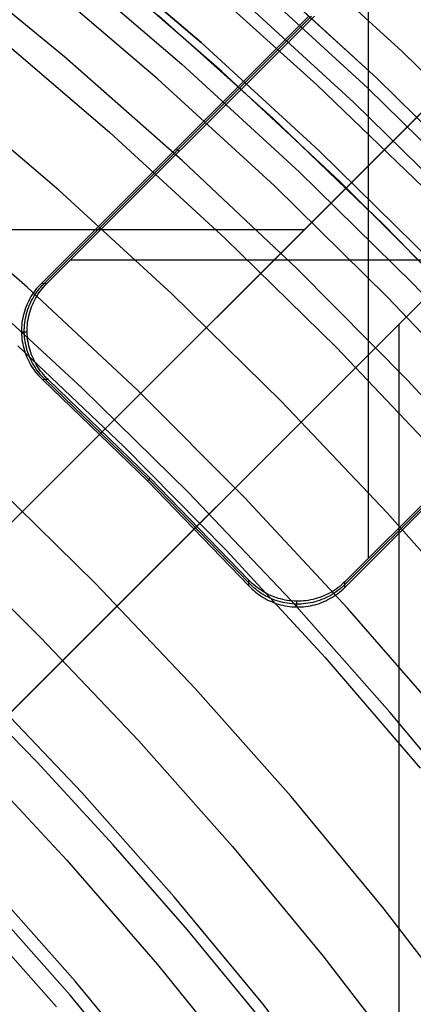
# Model space of a CAD drawing. Header units: millimetres. Extents: x 8929 to 10091, y -2708 to -1691.
# Tile 175 of 196: x 9553.52 to 9559.41, y -2020.5 to -2005.76. Entities that reach past the tile are written whole.
import ezdxf

# ---------------------------------------------------------------- set-up
doc = ezdxf.new("R2010")
doc.units = ezdxf.units.MM
for name, color, linetype in [('1', 7, 'Continuous'), ('COLOR EXT', 7, 'Continuous'), ('luz', 7, 'Continuous')]:
    doc.layers.add(name, color=color, linetype=linetype)

msp = doc.modelspace()

# ---------------------------------------------------------------- linework, layer by layer
at = {"layer": '1', "color": 7, "true_color": 0xffffff}
for p, q in [((9556.234, -2006.099, 46.153), (9554.411, -2004.54, 46.153)), ((9554.411, -2004.54, 53.153), (9556.234, -2006.099, 53.153)), ((9556.234, -2006.099, 49.653), (9554.411, -2004.54, 49.653)), ((9554.19, -2006.311, 44.653), (9552.369, -2004.817, 44.653)), ((9554.19, -2006.311, 44.653), (9552.369, -2004.817, 44.653)), ((9554.136, -2004.872, 138.188), (9555.948, -2006.423, 138.188)), ((9556.546, -2006.531, 42.804), (9554.725, -2004.944, 42.804)), ((9556.546, -2006.531, 51.854), (9554.725, -2004.944, 51.854)), ((9557.307, -2007.231, 59.909), (9555.596, -2005.692, 59.909)), ((9557.308, -2007.23, 60.904), (9555.597, -2005.691, 60.904)), ((9557.308, -2007.23, 60.406), (9555.597, -2005.691, 60.406)), ((9558.002, -2007.721, 46.153), (9556.234, -2006.099, 46.153)), ((9556.234, -2006.099, 53.153), (9558.002, -2007.721, 53.153)), ((9558.002, -2007.721, 49.653), (9556.234, -2006.099, 49.653)), ((9555.958, -2007.868, 44.653), (9554.19, -2006.311, 44.653)), ((9555.958, -2007.868, 44.653), (9554.19, -2006.311, 44.653)), ((9555.948, -2006.423, 138.188), (9557.705, -2008.034, 138.188)), ((9558.311, -2008.181, 42.804), (9556.546, -2006.531, 42.804)), ((9558.311, -2008.181, 51.854), (9556.546, -2006.531, 51.854)), ((9558.966, -2008.826, 59.909), (9557.307, -2007.231, 59.909)), ((9558.967, -2008.825, 60.904), (9557.308, -2007.23, 60.904)), ((9558.967, -2008.825, 60.406), (9557.308, -2007.23, 60.406)), ((9559.713, -2009.403, 46.153), (9558.002, -2007.721, 46.153)), ((9558.002, -2007.721, 53.153), (9559.713, -2009.403, 53.153)), ((9559.713, -2009.403, 49.653), (9558.002, -2007.721, 49.653)), ((9557.672, -2009.485, 44.653), (9555.958, -2007.868, 44.653)), ((9557.672, -2009.485, 44.653), (9555.958, -2007.868, 44.653)), ((9557.705, -2008.034, 138.188), (9559.405, -2009.706, 138.188)), ((9553.631, -2009.76, 76.403), (9551.924, -2008.272, 76.403)), ((9560.017, -2009.89, 42.804), (9558.311, -2008.181, 42.804)), ((9560.017, -2009.89, 51.854), (9558.311, -2008.181, 51.854)), ((9560.571, -2010.475, 59.909), (9558.966, -2008.826, 59.909)), ((9560.572, -2010.474, 60.904), (9558.967, -2008.825, 60.904)), ((9560.572, -2010.474, 60.406), (9558.967, -2008.825, 60.406)), ((9559.328, -2011.161, 44.653), (9557.672, -2009.485, 44.653)), ((9559.328, -2011.161, 44.653), (9557.672, -2009.485, 44.653)), ((9555.285, -2011.306, 76.403), (9553.631, -2009.76, 76.403)), ((9559.405, -2009.706, 138.188), (9561.047, -2011.435, 138.188)), ((9553.494, -2010.642, 65.998), (9555.079, -2012.145, 65.998)), ((9560.925, -2012.893, 44.653), (9559.328, -2011.161, 44.653)), ((9560.925, -2012.893, 44.653), (9559.328, -2011.161, 44.653)), ((9556.885, -2012.909, 76.403), (9555.285, -2011.306, 76.403)), ((9555.079, -2012.145, 65.998), (9556.612, -2013.701, 65.998)), ((9558.428, -2014.567, 76.403), (9556.885, -2012.909, 76.403)), ((9556.612, -2013.701, 65.998), (9558.092, -2015.308, 65.998)), ((9559.912, -2016.277, 76.403), (9558.428, -2014.567, 76.403)), ((9558.092, -2015.308, 65.998), (9559.516, -2016.965, 65.998)), ((9553.779, -2016.875, 206.672), (9552.603, -2015.671, 206.672)), ((9552.817, -2016.83, 70.904), (9554.226, -2018.344, 70.904)), ((9554.92, -2018.112, 206.672), (9553.779, -2016.875, 206.672)), ((9556.027, -2019.38, 206.672), (9554.92, -2018.112, 206.672)), ((9554.226, -2018.344, 70.904), (9555.581, -2019.905, 70.904)), ((9554.276, -2020.365, 208.403), (9552.946, -2018.865, 208.403)), ((9552.748, -2019.046, 208.385), (9554.072, -2020.54, 208.385)), ((9557.096, -2020.68, 206.672), (9556.027, -2019.38, 206.672)), ((9555.581, -2019.905, 70.904), (9556.882, -2021.513, 70.904)), ((9555.553, -2021.911, 208.403), (9554.276, -2020.365, 208.403))]:
    msp.add_line(p, q, dxfattribs=at)
at = {"layer": 'COLOR EXT', "color": 30, "true_color": 0xff8d00}
for p, q in [((9558.738, -2013.821, 15.504), (9558.738, -2005.019, 15.504)), ((9560.883, -2005.8, 25.604), (9534.012, -2032.67, 25.604)), ((9534.012, -2032.67, 21.604), (9560.883, -2005.8, 21.604)), ((9534.012, -2032.67, 23.604), (9560.883, -2005.8, 23.604)), ((9557.843, -2005.706, 19.504), (9553.839, -2009.711, 19.504)), ((9557.887, -2005.705, 17.504), (9553.882, -2009.71, 17.504)), ((9553.925, -2009.709, 15.504), (9557.93, -2005.704, 15.504)), ((9562.297, -2007.214, 21.604), (9535.426, -2034.085, 21.604)), ((9535.426, -2034.085, 25.604), (9562.297, -2007.214, 25.604)), ((9562.297, -2007.214, 23.604), (9535.426, -2034.085, 23.604)), ((9555.906, -2007.728, 15.504), (9555.864, -2007.686, 19.504)), ((9510.976, -2008.899, 21.604), (9557.784, -2008.899, 21.604)), ((9563.078, -2009.358, 15.504), (9554.275, -2009.358, 15.504)), ((9553.769, -2009.788, 19.504), (9553.748, -2009.816, 19.504)), ((9553.792, -2009.762, 19.504), (9553.769, -2009.788, 19.504)), ((9553.791, -2009.815, 17.505), (9553.812, -2009.788, 17.505)), ((9553.815, -2009.736, 19.504), (9553.792, -2009.762, 19.504)), ((9553.812, -2009.788, 17.505), (9553.834, -2009.761, 17.506)), ((9553.839, -2009.711, 19.504), (9553.815, -2009.736, 19.504)), ((9553.833, -2009.814, 15.504), (9553.855, -2009.787, 15.504)), ((9553.834, -2009.761, 17.506), (9553.858, -2009.735, 17.506)), ((9553.925, -2009.709, 15.504), (9553.839, -2009.711, 19.504)), ((9553.855, -2009.787, 15.504), (9553.877, -2009.76, 15.504)), ((9553.858, -2009.735, 17.506), (9553.882, -2009.71, 17.507)), ((9553.877, -2009.76, 15.504), (9553.9, -2009.734, 15.504)), ((9553.9, -2009.734, 15.504), (9553.925, -2009.709, 15.504)), ((9553.672, -2009.933, 19.504), (9553.655, -2009.964, 19.504)), ((9553.689, -2009.903, 19.504), (9553.672, -2009.933, 19.504)), ((9553.708, -2009.873, 19.504), (9553.689, -2009.903, 19.504)), ((9553.698, -2009.963, 17.503), (9553.715, -2009.932, 17.503)), ((9553.727, -2009.844, 19.504), (9553.708, -2009.873, 19.504)), ((9553.715, -2009.932, 17.503), (9553.732, -2009.902, 17.504)), ((9553.748, -2009.816, 19.504), (9553.727, -2009.844, 19.504)), ((9553.732, -2009.902, 17.504), (9553.751, -2009.872, 17.504)), ((9553.741, -2009.962, 15.504), (9553.757, -2009.931, 15.504)), ((9553.751, -2009.872, 17.504), (9553.77, -2009.843, 17.504)), ((9553.757, -2009.931, 15.504), (9553.775, -2009.901, 15.504)), ((9553.77, -2009.843, 17.504), (9553.791, -2009.815, 17.505)), ((9553.775, -2009.901, 15.504), (9553.793, -2009.871, 15.504)), ((9553.793, -2009.871, 15.504), (9553.813, -2009.843, 15.504)), ((9553.813, -2009.843, 15.504), (9553.833, -2009.814, 15.504)), ((9553.613, -2010.059, 19.504), (9553.601, -2010.092, 19.504)), ((9553.626, -2010.027, 19.504), (9553.613, -2010.059, 19.504)), ((9553.64, -2009.995, 19.504), (9553.626, -2010.027, 19.504)), ((9553.655, -2009.964, 19.504), (9553.64, -2009.995, 19.504)), ((9553.644, -2010.091, 17.502), (9553.656, -2010.058, 17.502)), ((9553.656, -2010.058, 17.502), (9553.669, -2010.026, 17.502)), ((9553.669, -2010.026, 17.502), (9553.683, -2009.994, 17.502)), ((9553.683, -2009.994, 17.502), (9553.698, -2009.963, 17.503)), ((9553.686, -2010.09, 15.504), (9553.698, -2010.057, 15.504)), ((9553.698, -2010.057, 15.504), (9553.711, -2010.025, 15.504)), ((9553.711, -2010.025, 15.504), (9553.726, -2009.993, 15.504)), ((9553.726, -2009.993, 15.504), (9553.741, -2009.962, 15.504)), ((9553.565, -2010.226, 19.504), (9553.559, -2010.261, 19.504)), ((9553.572, -2010.192, 19.504), (9553.565, -2010.226, 19.504)), ((9553.581, -2010.159, 19.504), (9553.572, -2010.192, 19.504)), ((9553.59, -2010.125, 19.504), (9553.581, -2010.159, 19.504)), ((9553.601, -2010.092, 19.504), (9553.59, -2010.125, 19.504)), ((9553.602, -2010.26, 17.501), (9553.608, -2010.226, 17.501)), ((9553.608, -2010.226, 17.501), (9553.615, -2010.191, 17.501)), ((9553.615, -2010.191, 17.501), (9553.623, -2010.158, 17.501)), ((9553.623, -2010.158, 17.501), (9553.633, -2010.124, 17.501)), ((9553.633, -2010.124, 17.501), (9553.644, -2010.091, 17.502)), ((9553.644, -2010.259, 15.504), (9553.65, -2010.225, 15.504)), ((9553.65, -2010.225, 15.504), (9553.658, -2010.191, 15.504)), ((9553.658, -2010.191, 15.504), (9553.666, -2010.157, 15.504)), ((9553.666, -2010.157, 15.504), (9553.676, -2010.123, 15.504)), ((9553.676, -2010.123, 15.504), (9553.686, -2010.09, 15.504)), ((9558.387, -2014.215, 17.504), (9562.392, -2010.21, 17.504)), ((9562.393, -2010.167, 15.504), (9558.388, -2014.172, 15.504)), ((9553.548, -2010.365, 19.504), (9553.547, -2010.4, 19.504)), ((9553.55, -2010.33, 19.504), (9553.548, -2010.365, 19.504)), ((9553.554, -2010.295, 19.504), (9553.55, -2010.33, 19.504)), ((9553.559, -2010.261, 19.504), (9553.554, -2010.295, 19.504)), ((9553.589, -2010.399, 17.5), (9553.591, -2010.364, 17.5)), ((9553.591, -2010.364, 17.5), (9553.593, -2010.329, 17.5)), ((9553.593, -2010.329, 17.5), (9553.597, -2010.294, 17.501)), ((9553.597, -2010.294, 17.501), (9553.602, -2010.26, 17.501)), ((9553.632, -2010.398, 15.504), (9553.633, -2010.363, 15.504)), ((9553.633, -2010.363, 15.504), (9553.636, -2010.328, 15.504)), ((9553.636, -2010.328, 15.504), (9553.639, -2010.294, 15.504)), ((9553.639, -2010.294, 15.504), (9553.644, -2010.259, 15.504)), ((9558.386, -2014.257, 19.504), (9562.39, -2010.253, 19.504)), ((9559.198, -2057.121, 21.604), (9559.198, -2010.313, 21.604)), ((9553.547, -2010.4, 19.504), (9553.547, -2010.435, 19.504)), ((9553.632, -2010.433, 15.504), (9553.547, -2010.435, 19.504)), ((9553.547, -2010.435, 19.504), (9553.548, -2010.469, 19.504)), ((9553.548, -2010.469, 19.504), (9553.55, -2010.504, 19.504)), ((9553.55, -2010.504, 19.504), (9553.554, -2010.539, 19.504)), ((9553.589, -2010.434, 17.5), (9553.589, -2010.399, 17.5)), ((9553.591, -2010.468, 17.5), (9553.589, -2010.434, 17.5)), ((9553.593, -2010.503, 17.5), (9553.591, -2010.468, 17.5)), ((9553.597, -2010.538, 17.5), (9553.593, -2010.503, 17.5)), ((9553.632, -2010.433, 15.504), (9553.632, -2010.398, 15.504)), ((9553.633, -2010.468, 15.504), (9553.632, -2010.433, 15.504)), ((9553.635, -2010.502, 15.504), (9553.633, -2010.468, 15.504)), ((9553.639, -2010.537, 15.504), (9553.635, -2010.502, 15.504)), ((9553.554, -2010.539, 19.504), (9553.559, -2010.573, 19.504)), ((9553.559, -2010.573, 19.504), (9553.565, -2010.608, 19.504)), ((9553.565, -2010.608, 19.504), (9553.572, -2010.642, 19.504)), ((9553.572, -2010.642, 19.504), (9553.58, -2010.676, 19.504)), ((9553.58, -2010.676, 19.504), (9553.59, -2010.709, 19.504)), ((9553.601, -2010.572, 17.501), (9553.597, -2010.538, 17.5)), ((9553.607, -2010.607, 17.501), (9553.601, -2010.572, 17.501)), ((9553.615, -2010.641, 17.501), (9553.607, -2010.607, 17.501)), ((9553.623, -2010.675, 17.501), (9553.615, -2010.641, 17.501)), ((9553.633, -2010.708, 17.501), (9553.623, -2010.675, 17.501)), ((9553.644, -2010.572, 15.504), (9553.639, -2010.537, 15.504)), ((9553.65, -2010.606, 15.504), (9553.644, -2010.572, 15.504)), ((9553.657, -2010.64, 15.504), (9553.65, -2010.606, 15.504)), ((9553.666, -2010.674, 15.504), (9553.657, -2010.64, 15.504)), ((9553.675, -2010.707, 15.504), (9553.666, -2010.674, 15.504)), ((9553.59, -2010.709, 19.504), (9553.601, -2010.743, 19.504)), ((9553.601, -2010.743, 19.504), (9553.613, -2010.775, 19.504)), ((9553.613, -2010.775, 19.504), (9553.626, -2010.808, 19.504)), ((9553.626, -2010.808, 19.504), (9553.64, -2010.84, 19.504)), ((9553.643, -2010.741, 17.501), (9553.633, -2010.708, 17.501)), ((9553.655, -2010.774, 17.502), (9553.643, -2010.741, 17.501)), ((9553.668, -2010.807, 17.502), (9553.655, -2010.774, 17.502)), ((9553.682, -2010.838, 17.502), (9553.668, -2010.807, 17.502)), ((9553.686, -2010.74, 15.504), (9553.675, -2010.707, 15.504)), ((9553.698, -2010.773, 15.504), (9553.686, -2010.74, 15.504)), ((9553.711, -2010.806, 15.504), (9553.698, -2010.773, 15.504)), ((9553.725, -2010.837, 15.504), (9553.711, -2010.806, 15.504)), ((9553.64, -2010.84, 19.504), (9553.655, -2010.871, 19.504)), ((9553.655, -2010.871, 19.504), (9553.671, -2010.902, 19.504)), ((9553.671, -2010.902, 19.504), (9553.689, -2010.932, 19.504)), ((9553.698, -2010.87, 17.502), (9553.682, -2010.838, 17.502)), ((9553.689, -2010.932, 19.504), (9553.707, -2010.962, 19.504)), ((9553.714, -2010.901, 17.503), (9553.698, -2010.87, 17.502)), ((9553.707, -2010.962, 19.504), (9553.727, -2010.99, 19.504)), ((9553.731, -2010.931, 17.503), (9553.714, -2010.901, 17.503)), ((9553.74, -2010.869, 15.504), (9553.725, -2010.837, 15.504)), ((9553.75, -2010.96, 17.504), (9553.731, -2010.931, 17.503)), ((9553.756, -2010.9, 15.504), (9553.74, -2010.869, 15.504)), ((9553.769, -2010.989, 17.504), (9553.75, -2010.96, 17.504)), ((9553.774, -2010.93, 15.504), (9553.756, -2010.9, 15.504)), ((9553.792, -2010.959, 15.504), (9553.774, -2010.93, 15.504)), ((9553.812, -2010.988, 15.504), (9553.792, -2010.959, 15.504)), ((9553.727, -2010.99, 19.504), (9553.747, -2011.019, 19.504)), ((9553.747, -2011.019, 19.504), (9553.769, -2011.046, 19.504)), ((9553.79, -2011.018, 17.504), (9553.769, -2010.989, 17.504)), ((9553.769, -2011.046, 19.504), (9553.791, -2011.073, 19.504)), ((9553.811, -2011.045, 17.505), (9553.79, -2011.018, 17.504)), ((9553.791, -2011.073, 19.504), (9553.814, -2011.099, 19.504)), ((9553.833, -2011.072, 17.505), (9553.811, -2011.045, 17.505)), ((9553.832, -2011.017, 15.504), (9553.812, -2010.988, 15.504)), ((9553.814, -2011.099, 19.504), (9553.839, -2011.124, 19.504)), ((9553.854, -2011.044, 15.504), (9553.832, -2011.017, 15.504)), ((9553.857, -2011.098, 17.506), (9553.833, -2011.072, 17.505)), ((9553.876, -2011.071, 15.504), (9553.854, -2011.044, 15.504)), ((9553.881, -2011.123, 17.506), (9553.857, -2011.098, 17.506)), ((9553.899, -2011.097, 15.504), (9553.876, -2011.071, 15.504)), ((9553.923, -2011.122, 15.504), (9553.899, -2011.097, 15.504)), ((9553.839, -2011.124, 19.504), (9553.864, -2011.148, 19.504)), ((9553.948, -2011.146, 15.504), (9553.864, -2011.148, 19.504)), ((9553.864, -2011.148, 19.504), (9555.432, -2012.664, 19.504)), ((9553.906, -2011.147, 17.507), (9553.881, -2011.123, 17.506)), ((9553.906, -2011.147, 17.504), (9555.453, -2012.643, 17.504)), ((9553.948, -2011.146, 15.504), (9553.923, -2011.122, 15.504)), ((9555.474, -2012.623, 15.504), (9553.948, -2011.146, 15.504)), ((9555.432, -2012.664, 19.504), (9555.474, -2012.623, 15.504)), ((9555.432, -2012.664, 19.504), (9556.949, -2014.233, 19.504)), ((9555.453, -2012.643, 17.504), (9556.95, -2014.191, 17.504)), ((9556.951, -2014.148, 15.504), (9555.474, -2012.623, 15.504)), ((9556.949, -2014.233, 19.504), (9556.951, -2014.148, 15.504)), ((9556.974, -2014.216, 17.506), (9556.95, -2014.191, 17.507)), ((9556.975, -2014.173, 15.504), (9556.951, -2014.148, 15.504)), ((9556.999, -2014.24, 17.506), (9556.974, -2014.216, 17.506)), ((9557, -2014.198, 15.504), (9556.975, -2014.173, 15.504)), ((9557.026, -2014.221, 15.504), (9557, -2014.198, 15.504)), ((9558.363, -2014.196, 15.504), (9558.337, -2014.22, 15.504)), ((9558.387, -2014.215, 17.507), (9558.362, -2014.239, 17.506)), ((9558.388, -2014.172, 15.504), (9558.363, -2014.196, 15.504)), ((9558.386, -2014.257, 19.504), (9558.388, -2014.172, 15.504)), ((9556.949, -2014.233, 19.504), (9556.973, -2014.258, 19.504)), ((9556.973, -2014.258, 19.504), (9556.998, -2014.282, 19.504)), ((9556.998, -2014.282, 19.504), (9557.024, -2014.306, 19.504)), ((9557.025, -2014.263, 17.505), (9556.999, -2014.24, 17.506)), ((9557.024, -2014.306, 19.504), (9557.051, -2014.328, 19.504)), ((9557.052, -2014.286, 17.505), (9557.025, -2014.263, 17.505)), ((9557.053, -2014.243, 15.504), (9557.026, -2014.221, 15.504)), ((9557.051, -2014.328, 19.504), (9557.078, -2014.349, 19.504)), ((9557.079, -2014.307, 17.504), (9557.052, -2014.286, 17.505)), ((9557.08, -2014.265, 15.504), (9557.053, -2014.243, 15.504)), ((9557.078, -2014.349, 19.504), (9557.106, -2014.37, 19.504)), ((9557.107, -2014.328, 17.504), (9557.079, -2014.307, 17.504)), ((9557.108, -2014.285, 15.504), (9557.08, -2014.265, 15.504)), ((9557.136, -2014.347, 17.504), (9557.107, -2014.328, 17.504)), ((9557.137, -2014.305, 15.504), (9557.108, -2014.285, 15.504)), ((9557.166, -2014.365, 17.503), (9557.136, -2014.347, 17.504)), ((9557.167, -2014.323, 15.504), (9557.137, -2014.305, 15.504)), ((9557.197, -2014.34, 15.504), (9557.167, -2014.323, 15.504)), ((9557.228, -2014.357, 15.504), (9557.197, -2014.34, 15.504)), ((9557.259, -2014.372, 15.504), (9557.228, -2014.357, 15.504)), ((9558.135, -2014.356, 15.504), (9558.104, -2014.371, 15.504)), ((9558.166, -2014.339, 15.504), (9558.135, -2014.356, 15.504)), ((9558.195, -2014.365, 17.504), (9558.165, -2014.382, 17.503)), ((9558.196, -2014.322, 15.504), (9558.166, -2014.339, 15.504)), ((9558.225, -2014.346, 17.504), (9558.195, -2014.365, 17.504)), ((9558.225, -2014.304, 15.504), (9558.196, -2014.322, 15.504)), ((9558.254, -2014.284, 15.504), (9558.225, -2014.304, 15.504)), ((9558.253, -2014.327, 17.504), (9558.225, -2014.346, 17.504)), ((9558.282, -2014.306, 17.505), (9558.253, -2014.327, 17.504)), ((9558.253, -2014.369, 19.504), (9558.281, -2014.349, 19.504)), ((9558.282, -2014.264, 15.504), (9558.254, -2014.284, 15.504)), ((9558.281, -2014.349, 19.504), (9558.308, -2014.327, 19.504)), ((9558.31, -2014.242, 15.504), (9558.282, -2014.264, 15.504)), ((9558.309, -2014.285, 17.505), (9558.282, -2014.306, 17.505)), ((9558.308, -2014.327, 19.504), (9558.335, -2014.305, 19.504)), ((9558.336, -2014.262, 17.506), (9558.309, -2014.285, 17.505)), ((9558.337, -2014.22, 15.504), (9558.31, -2014.242, 15.504)), ((9558.335, -2014.305, 19.504), (9558.361, -2014.282, 19.504)), ((9558.362, -2014.239, 17.506), (9558.336, -2014.262, 17.506)), ((9558.361, -2014.282, 19.504), (9558.386, -2014.257, 19.504)), ((9557.106, -2014.37, 19.504), (9557.135, -2014.389, 19.504)), ((9557.135, -2014.389, 19.504), (9557.165, -2014.408, 19.504)), ((9557.165, -2014.408, 19.504), (9557.195, -2014.425, 19.504)), ((9557.196, -2014.383, 17.503), (9557.166, -2014.365, 17.503)), ((9557.195, -2014.425, 19.504), (9557.226, -2014.442, 19.504)), ((9557.227, -2014.399, 17.502), (9557.196, -2014.383, 17.503)), ((9557.226, -2014.442, 19.504), (9557.257, -2014.457, 19.504)), ((9557.258, -2014.414, 17.502), (9557.227, -2014.399, 17.502)), ((9557.257, -2014.457, 19.504), (9557.289, -2014.471, 19.504)), ((9557.29, -2014.429, 17.502), (9557.258, -2014.414, 17.502)), ((9557.291, -2014.386, 15.504), (9557.259, -2014.372, 15.504)), ((9557.289, -2014.471, 19.504), (9557.321, -2014.484, 19.504)), ((9557.322, -2014.442, 17.502), (9557.29, -2014.429, 17.502)), ((9557.324, -2014.399, 15.504), (9557.291, -2014.386, 15.504)), ((9557.321, -2014.484, 19.504), (9557.354, -2014.496, 19.504)), ((9557.355, -2014.453, 17.501), (9557.322, -2014.442, 17.502)), ((9557.356, -2014.411, 15.504), (9557.324, -2014.399, 15.504)), ((9557.354, -2014.496, 19.504), (9557.387, -2014.507, 19.504)), ((9557.388, -2014.464, 17.501), (9557.355, -2014.453, 17.501)), ((9557.389, -2014.422, 15.504), (9557.356, -2014.411, 15.504)), ((9557.387, -2014.507, 19.504), (9557.421, -2014.516, 19.504)), ((9557.422, -2014.474, 17.501), (9557.388, -2014.464, 17.501)), ((9557.423, -2014.431, 15.504), (9557.389, -2014.422, 15.504)), ((9557.456, -2014.482, 17.501), (9557.422, -2014.474, 17.501)), ((9557.457, -2014.44, 15.504), (9557.423, -2014.431, 15.504)), ((9557.49, -2014.489, 17.501), (9557.456, -2014.482, 17.501)), ((9557.491, -2014.447, 15.504), (9557.457, -2014.44, 15.504)), ((9557.524, -2014.495, 17.501), (9557.49, -2014.489, 17.501)), ((9557.525, -2014.453, 15.504), (9557.491, -2014.447, 15.504)), ((9557.559, -2014.5, 17.5), (9557.524, -2014.495, 17.501)), ((9557.56, -2014.458, 15.504), (9557.525, -2014.453, 15.504)), ((9557.593, -2014.504, 17.5), (9557.559, -2014.5, 17.5)), ((9557.594, -2014.461, 15.504), (9557.56, -2014.458, 15.504)), ((9557.628, -2014.506, 17.5), (9557.593, -2014.504, 17.5)), ((9557.629, -2014.464, 15.504), (9557.594, -2014.461, 15.504)), ((9557.663, -2014.507, 17.5), (9557.628, -2014.506, 17.5)), ((9557.664, -2014.465, 15.504), (9557.629, -2014.464, 15.504)), ((9557.664, -2014.465, 15.504), (9557.662, -2014.55, 19.504)), ((9557.698, -2014.507, 17.5), (9557.663, -2014.507, 17.5)), ((9557.699, -2014.465, 15.504), (9557.664, -2014.465, 15.504)), ((9557.733, -2014.506, 17.5), (9557.698, -2014.507, 17.5)), ((9557.734, -2014.464, 15.504), (9557.699, -2014.465, 15.504)), ((9557.768, -2014.504, 17.5), (9557.733, -2014.506, 17.5)), ((9557.769, -2014.461, 15.504), (9557.734, -2014.464, 15.504)), ((9557.802, -2014.5, 17.501), (9557.768, -2014.504, 17.5)), ((9557.803, -2014.457, 15.504), (9557.769, -2014.461, 15.504)), ((9557.837, -2014.495, 17.501), (9557.802, -2014.5, 17.501)), ((9557.838, -2014.453, 15.504), (9557.803, -2014.457, 15.504)), ((9557.871, -2014.489, 17.501), (9557.837, -2014.495, 17.501)), ((9557.872, -2014.446, 15.504), (9557.838, -2014.453, 15.504)), ((9557.905, -2014.482, 17.501), (9557.871, -2014.489, 17.501)), ((9557.906, -2014.439, 15.504), (9557.872, -2014.446, 15.504)), ((9557.939, -2014.473, 17.501), (9557.905, -2014.482, 17.501)), ((9557.94, -2014.431, 15.504), (9557.906, -2014.439, 15.504)), ((9557.938, -2014.516, 19.504), (9557.972, -2014.507, 19.504)), ((9557.973, -2014.464, 17.501), (9557.939, -2014.473, 17.501)), ((9557.973, -2014.421, 15.504), (9557.94, -2014.431, 15.504)), ((9557.972, -2014.507, 19.504), (9558.005, -2014.496, 19.504)), ((9558.007, -2014.41, 15.504), (9557.973, -2014.421, 15.504)), ((9558.006, -2014.453, 17.502), (9557.973, -2014.464, 17.501)), ((9558.005, -2014.496, 19.504), (9558.038, -2014.484, 19.504)), ((9558.039, -2014.441, 17.502), (9558.006, -2014.453, 17.502)), ((9558.039, -2014.398, 15.504), (9558.007, -2014.41, 15.504)), ((9558.038, -2014.484, 19.504), (9558.07, -2014.471, 19.504)), ((9558.072, -2014.385, 15.504), (9558.039, -2014.398, 15.504)), ((9558.071, -2014.428, 17.502), (9558.039, -2014.441, 17.502)), ((9558.07, -2014.471, 19.504), (9558.102, -2014.457, 19.504)), ((9558.103, -2014.414, 17.502), (9558.071, -2014.428, 17.502)), ((9558.104, -2014.371, 15.504), (9558.072, -2014.385, 15.504)), ((9558.102, -2014.457, 19.504), (9558.133, -2014.441, 19.504)), ((9558.134, -2014.399, 17.503), (9558.103, -2014.414, 17.502)), ((9558.133, -2014.441, 19.504), (9558.164, -2014.425, 19.504)), ((9558.165, -2014.382, 17.503), (9558.134, -2014.399, 17.503)), ((9558.164, -2014.425, 19.504), (9558.194, -2014.407, 19.504)), ((9558.194, -2014.407, 19.504), (9558.224, -2014.389, 19.504)), ((9558.224, -2014.389, 19.504), (9558.253, -2014.369, 19.504)), ((9557.421, -2014.516, 19.504), (9557.455, -2014.525, 19.504)), ((9557.455, -2014.525, 19.504), (9557.489, -2014.532, 19.504)), ((9557.489, -2014.532, 19.504), (9557.523, -2014.538, 19.504)), ((9557.523, -2014.538, 19.504), (9557.558, -2014.543, 19.504)), ((9557.558, -2014.543, 19.504), (9557.593, -2014.547, 19.504)), ((9557.593, -2014.547, 19.504), (9557.627, -2014.549, 19.504)), ((9557.627, -2014.549, 19.504), (9557.662, -2014.55, 19.504)), ((9557.662, -2014.55, 19.504), (9557.697, -2014.55, 19.504)), ((9557.697, -2014.55, 19.504), (9557.732, -2014.549, 19.504)), ((9557.732, -2014.549, 19.504), (9557.767, -2014.546, 19.504)), ((9557.767, -2014.546, 19.504), (9557.801, -2014.543, 19.504)), ((9557.801, -2014.543, 19.504), (9557.836, -2014.538, 19.504)), ((9557.836, -2014.538, 19.504), (9557.87, -2014.532, 19.504)), ((9557.87, -2014.532, 19.504), (9557.904, -2014.525, 19.504)), ((9557.904, -2014.525, 19.504), (9557.938, -2014.516, 19.504))]:
    msp.add_line(p, q, dxfattribs=at)
at = {"layer": 'luz', "color": 7, "true_color": 0xffffff}
for p, q in [((9557.422, -2004.565, -31.218), (9559.243, -2006.234, -31.218)), ((9558.864, -2006.633, -25.957), (9557.058, -2004.976, -25.957)), ((9557.058, -2004.976, -23.196), (9558.864, -2006.633, -23.196)), ((9558.864, -2006.633, -24.577), (9557.058, -2004.976, -24.577)), ((9555.583, -2006.642, -29.289), (9553.779, -2005.098, -29.289)), ((9557.969, -2006.732, -26.421), (9556.187, -2005.124, -26.421)), ((9558.726, -2006.778, -30.696), (9556.925, -2005.126, -30.696)), ((9556.726, -2005.351, -26.457), (9558.52, -2006.996, -26.457)), ((9553.094, -2005.927, -29.575), (9554.869, -2007.447, -29.575)), ((9559.243, -2006.234, -31.218), (9561.004, -2007.966, -31.218)), ((9557.332, -2008.246, -29.289), (9555.583, -2006.642, -29.289)), ((9560.612, -2008.351, -25.957), (9558.864, -2006.633, -25.957)), ((9558.864, -2006.633, -23.196), (9560.612, -2008.351, -23.196)), ((9560.612, -2008.351, -24.577), (9558.864, -2006.633, -24.577)), ((9554.105, -2008.31, -29.883), (9552.359, -2006.816, -29.883)), ((9559.696, -2008.401, -26.421), (9557.969, -2006.732, -26.421)), ((9560.469, -2008.492, -30.696), (9558.726, -2006.778, -30.696)), ((9558.52, -2006.996, -26.457), (9560.255, -2008.702, -26.457)), ((9554.869, -2007.447, -29.575), (9556.592, -2009.026, -29.575)), ((9555.798, -2009.862, -29.883), (9554.105, -2008.31, -29.883)), ((9559.026, -2009.911, -29.289), (9557.332, -2008.246, -29.289)), ((9556.592, -2009.026, -29.575), (9558.259, -2010.665, -29.575)), ((9554.457, -2011.274, -28.82), (9552.814, -2009.767, -28.82)), ((9557.436, -2011.473, -29.883), (9555.798, -2009.862, -29.883)), ((9560.66, -2011.632, -29.289), (9559.026, -2009.911, -29.289)), ((9558.259, -2010.665, -29.575), (9559.868, -2012.359, -29.575)), ((9556.048, -2012.838, -28.82), (9554.457, -2011.274, -28.82)), ((9559.018, -2013.139, -29.883), (9557.436, -2011.473, -29.883)), ((9554.659, -2014.202, -27.757), (9553.116, -2012.686, -27.757)), ((9557.583, -2014.455, -28.82), (9556.048, -2012.838, -28.82)), ((9560.542, -2014.858, -29.883), (9559.018, -2013.139, -29.883)), ((9552.323, -2013.522, -28.064), (9553.837, -2015.011, -28.064)), ((9556.148, -2015.771, -27.757), (9554.659, -2014.202, -27.757)), ((9559.062, -2016.124, -28.82), (9557.583, -2014.455, -28.82)), ((9553.837, -2015.011, -28.064), (9555.299, -2016.55, -28.064)), ((9554.449, -2017.33, -28.372), (9553.015, -2015.819, -28.372)), ((9557.583, -2017.39, -27.757), (9556.148, -2015.771, -27.757)), ((9560.482, -2017.843, -28.82), (9559.062, -2016.124, -28.82)), ((9555.299, -2016.55, -28.064), (9556.706, -2018.139, -28.064)), ((9555.83, -2018.889, -28.372), (9554.449, -2017.33, -28.372)), ((9558.96, -2019.057, -27.757), (9557.583, -2017.39, -27.757)), ((9556.706, -2018.139, -28.064), (9558.059, -2019.776, -28.064)), ((9554.351, -2020.155, -27.309), (9553.014, -2018.646, -27.309)), ((9557.157, -2020.495, -28.372), (9555.83, -2018.889, -28.372)), ((9560.279, -2020.771, -27.757), (9558.96, -2019.057, -27.757)), ((9558.059, -2019.776, -28.064), (9559.353, -2021.459, -28.064)), ((9555.635, -2021.709, -27.309), (9554.351, -2020.155, -27.309)), ((9558.428, -2022.146, -28.372), (9557.157, -2020.495, -28.372))]:
    msp.add_line(p, q, dxfattribs=at)

doc.saveas('drawing.dxf')
